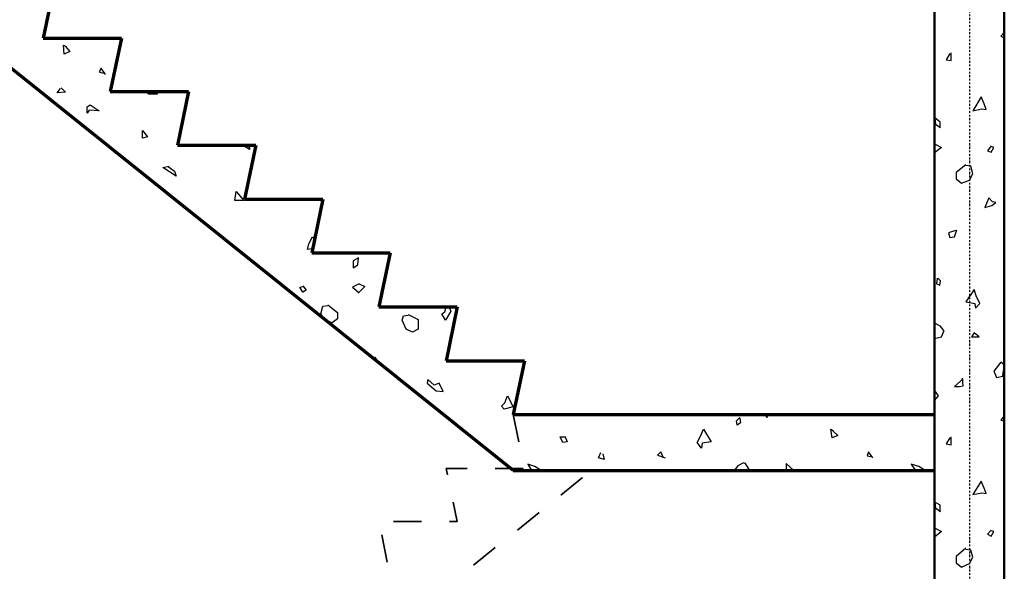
# Model space of a CAD drawing. Header units: millimetres. Extents: x 361 to 67326, y 666 to 56869.
# Tile 74 of 129: x 49065 to 52584, y 14949 to 16920. Entities that reach past the tile are written whole.
import ezdxf

# ---------------------------------------------------------------- set-up
doc = ezdxf.new("R2010")
doc.units = ezdxf.units.MM
doc.linetypes.add('DASHDOT', pattern=[25.4, 12.7, -6.35, 0, -6.35])
doc.layers.add('stramien', color=1, linetype='DASHDOT')
doc.layers.add('vanarris', color=253, linetype='Continuous')

# ---------------------------------------------------------------- blocks, each defined once
blk = doc.blocks.new('*U72')
at = {"layer": 'stramien', "color": 1, "ltscale": 0.5}
blk.add_lwpolyline([(0, 21501.2), (0, -25501.2)], dxfattribs=at)
blk = doc.blocks.new('*U71')
at = {"layer": 'stramien', "color": 0, "linetype": 'ByBlock', "lineweight": -2, "transparency": 16777216}
blk.add_blockref('*U72', (43200, 0), dxfattribs=at)

msp = doc.modelspace()

# ---------------------------------------------------------------- linework, layer by layer
at = {"layer": 'vanarris', "lineweight": 50}
for p, q in [((52333.9, 18596.2), (52333.9, 13971.2)), ((52583.9, 18596.2), (52583.9, 13066.2))]:
    msp.add_line(p, q, dxfattribs=at)
at = {"layer": 'vanarris', "lineweight": 70}
for p, q in [((49188.9, 17046.2), (49148.9, 16853.7)), ((50828.9, 15308.7), (48908.9, 16846.2)), ((49148.9, 16853.7), (49428.9, 16853.7)), ((49428.9, 16853.7), (49388.9, 16663.7)), ((49388.9, 16663.7), (49668.9, 16663.7)), ((49668.9, 16663.7), (49628.9, 16471.2)), ((49628.9, 16471.2), (49908.9, 16471.2)), ((49908.9, 16471.2), (49868.9, 16278.7)), ((49868.9, 16278.7), (50148.9, 16278.7)), ((50148.9, 16278.7), (50108.9, 16086.2)), ((50108.9, 16086.2), (50388.9, 16086.2)), ((50388.9, 16086.2), (50348.9, 15893.7)), ((50348.9, 15893.7), (50628.9, 15893.7)), ((50628.9, 15893.7), (50588.9, 15701.2)), ((50588.9, 15701.2), (50868.9, 15701.2)), ((50868.9, 15701.2), (50828.9, 15508.7)), ((50828.9, 15508.7), (52333.9, 15508.7)), ((50828.9, 15308.7), (52333.9, 15308.7))]:
    msp.add_line(p, q, dxfattribs=at)
at = {"layer": 'vanarris', "lineweight": 25}
for p, q in [((52583.9, 16873.7), (52571.4, 16861.2)), ((52571.4, 16861.2), (52581.4, 16856.2)), ((52581.4, 16856.2), (52583.9, 16861.2)), ((49223.9, 16796.2), (49221.4, 16828.7)), ((49221.4, 16828.7), (49231.4, 16823.7)), ((49228.9, 16823.7), (49243.9, 16806.2)), ((49243.9, 16806.2), (49223.9, 16796.2)), ((52388.9, 16798.7), (52376.4, 16776.2)), ((52393.9, 16773.7), (52393.9, 16801.2)), ((52376.4, 16776.2), (52393.9, 16773.7)), ((49356.4, 16746.2), (49348.9, 16733.7)), ((49348.9, 16733.7), (49363.9, 16728.7)), ((49371.4, 16723.7), (49356.4, 16746.2)), ((49198.9, 16658.7), (49211.4, 16673.7)), ((49228.9, 16661.2), (49198.9, 16658.7)), ((49213.9, 16676.2), (49228.9, 16661.2)), ((49526.4, 16653.7), (49513.9, 16663.7)), ((49556.4, 16653.7), (49526.4, 16653.7)), ((49556.4, 16663.7), (49556.4, 16653.7)), ((52501.4, 16643.7), (52471.4, 16593.7)), ((52511.4, 16618.7), (52501.4, 16643.7)), ((49306.4, 16608.7), (49316.4, 16616.2)), ((49306.4, 16586.2), (49306.4, 16608.7)), ((49316.4, 16616.2), (49348.9, 16593.7)), ((52518.9, 16598.7), (52511.4, 16618.7)), ((49313.9, 16596.2), (49306.4, 16586.2)), ((49348.9, 16593.7), (49313.9, 16596.2)), ((52471.4, 16593.7), (52503.9, 16601.2)), ((52503.9, 16601.2), (52518.9, 16598.7)), ((52338.9, 16543.7), (52336.4, 16568.7)), ((52336.4, 16568.7), (52353.9, 16556.2)), ((52356.4, 16533.7), (52338.9, 16543.7)), ((52353.9, 16556.2), (52353.9, 16533.7)), ((49503.9, 16523.7), (49521.4, 16501.2)), ((49503.9, 16496.2), (49503.9, 16523.7)), ((49521.4, 16501.2), (49503.9, 16496.2)), ((49886.4, 16456.2), (49861.4, 16471.2)), ((49876.4, 16471.2), (49886.4, 16463.7)), ((52333.9, 16476.2), (52358.9, 16463.7)), ((52536.4, 16468.7), (52523.9, 16451.2)), ((49886.4, 16463.7), (49886.4, 16456.2)), ((52358.9, 16463.7), (52333.9, 16443.7)), ((52523.9, 16451.2), (52536.4, 16446.2)), ((52546.4, 16463.7), (52536.4, 16466.2)), ((52536.4, 16446.2), (52546.4, 16463.7)), ((52446.4, 16401.2), (52411.4, 16373.7)), ((52463.9, 16396.2), (52446.4, 16398.7)), ((49576.4, 16391.2), (49598.9, 16396.2)), ((49623.9, 16361.2), (49576.4, 16391.2)), ((49596.4, 16393.7), (49618.9, 16378.7)), ((49618.9, 16378.7), (49623.9, 16361.2)), ((52411.4, 16373.7), (52411.4, 16351.2)), ((52458.9, 16346.2), (52471.4, 16368.7)), ((52471.4, 16368.7), (52463.9, 16396.2)), ((52411.4, 16351.2), (52431.4, 16336.2)), ((52431.4, 16336.2), (52458.9, 16346.2)), ((49833.9, 16273.7), (49838.9, 16306.2)), ((49838.9, 16306.2), (49866.4, 16273.7)), ((49866.4, 16273.7), (49833.9, 16273.7)), ((52528.9, 16283.7), (52513.9, 16248.7)), ((52541.4, 16268.7), (52528.9, 16283.7)), ((52538.9, 16256.2), (52553.9, 16266.2)), ((52553.9, 16266.2), (52541.4, 16268.7)), ((52513.9, 16248.7), (52538.9, 16256.2)), ((52408.9, 16166.2), (52383.9, 16158.7)), ((52383.9, 16158.7), (52388.9, 16141.2)), ((52406.4, 16143.7), (52413.9, 16168.7)), ((50093.9, 16098.7), (50098.9, 16118.7)), ((50098.9, 16118.7), (50111.4, 16143.7)), ((50111.4, 16143.7), (50118.9, 16133.7)), ((52388.9, 16141.2), (52406.4, 16143.7)), ((50108.9, 16101.2), (50093.9, 16098.7)), ((50111.4, 16101.2), (50108.9, 16101.2)), ((49883.9, 16066.2), (49886.4, 16066.2)), ((49886.4, 16066.2), (49891.4, 16058.7)), ((50276.4, 16068.7), (50256.4, 16058.7)), ((50256.4, 16058.7), (50256.4, 16033.7)), ((50273.9, 16043.7), (50276.4, 16068.7)), ((50256.4, 16033.7), (50273.9, 16043.7)), ((50278.9, 15976.2), (50253.9, 15963.7)), ((50278.9, 15976.2), (50298.9, 15966.2)), ((52343.9, 15996.2), (52341.4, 15976.2)), ((52341.4, 15976.2), (52353.9, 15971.2)), ((52356.4, 15986.2), (52346.4, 15996.2)), ((52353.9, 15971.2), (52356.4, 15986.2)), ((50066.4, 15963.7), (50076.4, 15966.2)), ((50076.4, 15946.2), (50066.4, 15963.7)), ((50076.4, 15968.7), (50088.9, 15953.7)), ((50088.9, 15953.7), (50076.4, 15946.2)), ((50253.9, 15963.7), (50278.9, 15943.7)), ((50298.9, 15966.2), (50278.9, 15946.2)), ((52476.4, 15956.2), (52446.4, 15911.2)), ((52483.9, 15933.7), (52476.4, 15956.2)), ((52446.4, 15911.2), (52478.9, 15906.2)), ((52478.9, 15906.2), (52481.4, 15888.7)), ((52481.4, 15888.7), (52496.4, 15906.2)), ((52496.4, 15906.2), (52483.9, 15933.7)), ((50141.4, 15868.7), (50148.9, 15896.2)), ((50148.9, 15896.2), (50166.4, 15898.7)), ((50166.4, 15901.2), (50201.4, 15873.7)), ((50201.4, 15873.7), (50201.4, 15851.2)), ((50573.9, 15868.7), (50583.9, 15876.2)), ((50583.9, 15876.2), (50588.9, 15893.7)), ((50606.4, 15878.7), (50586.4, 15846.2)), ((50598.9, 15893.7), (50606.4, 15878.7)), ((50153.9, 15848.7), (50141.4, 15868.7)), ((50181.4, 15836.2), (50156.4, 15846.2)), ((50201.4, 15851.2), (50181.4, 15836.2)), ((50431.4, 15846.2), (50436.4, 15861.2)), ((50446.4, 15813.7), (50431.4, 15846.2)), ((50436.4, 15861.2), (50453.9, 15863.7)), ((50453.9, 15866.2), (50488.9, 15848.7)), ((50488.9, 15848.7), (50488.9, 15813.7)), ((50586.4, 15846.2), (50573.9, 15868.7)), ((52333.9, 15836.2), (52353.9, 15826.2)), ((50468.9, 15803.7), (50446.4, 15813.7)), ((50488.9, 15813.7), (50468.9, 15803.7)), ((52353.9, 15826.2), (52366.4, 15808.7)), ((52358.9, 15786.2), (52368.9, 15808.7)), ((52476.4, 15801.2), (52466.4, 15786.2)), ((52493.9, 15786.2), (52476.4, 15801.2)), ((52333.9, 15781.2), (52358.9, 15786.2)), ((52466.4, 15786.2), (52493.9, 15786.2)), ((50326.4, 15711.2), (50333.9, 15713.7)), ((50333.9, 15713.7), (50346.4, 15696.2)), ((52571.4, 15696.2), (52546.4, 15663.7)), ((52583.9, 15686.2), (52571.4, 15696.2)), ((52546.4, 15663.7), (52556.4, 15641.2)), ((52578.9, 15646.2), (52581.4, 15666.2)), ((52581.4, 15666.2), (52583.9, 15668.7)), ((50523.9, 15633.7), (50521.4, 15621.2)), ((50546.4, 15613.7), (50523.9, 15633.7)), ((52436.4, 15636.2), (52406.4, 15608.7)), ((52436.4, 15611.2), (52433.9, 15638.7)), ((52556.4, 15641.2), (52578.9, 15646.2)), ((50521.4, 15621.2), (50553.9, 15593.7)), ((50563.9, 15621.2), (50546.4, 15613.7)), ((50553.9, 15593.7), (50578.9, 15591.2)), ((50578.9, 15591.2), (50563.9, 15621.2)), ((52348.9, 15576.2), (52333.9, 15596.2)), ((52406.4, 15608.7), (52423.9, 15608.7)), ((52423.9, 15608.7), (52436.4, 15611.2)), ((50798.9, 15551.2), (50808.9, 15576.2)), ((50808.9, 15576.2), (50828.9, 15536.2)), ((52333.9, 15558.7), (52348.9, 15576.2)), ((50786.4, 15538.7), (50798.9, 15551.2)), ((50796.4, 15528.7), (50786.4, 15538.7)), ((50828.9, 15536.2), (50796.4, 15528.7)), ((51626.4, 15486.2), (51638.9, 15498.7)), ((51628.9, 15471.2), (51626.4, 15486.2)), ((51638.9, 15496.2), (51641.4, 15478.7)), ((51736.4, 15498.7), (51728.9, 15508.7)), ((51733.9, 15508.7), (51736.4, 15498.7)), ((52583.9, 15503.7), (52571.4, 15488.7)), ((52571.4, 15488.7), (52581.4, 15486.2)), ((52581.4, 15486.2), (52583.9, 15491.2)), ((51498.9, 15433.7), (51508.9, 15456.2)), ((51508.9, 15456.2), (51536.4, 15411.2)), ((51641.4, 15478.7), (51628.9, 15471.2)), ((51968.9, 15426.2), (51963.9, 15456.2)), ((51963.9, 15456.2), (51973.9, 15451.2)), ((51971.4, 15451.2), (51988.9, 15433.7)), ((51006.4, 15408.7), (50996.4, 15428.7)), ((50996.4, 15428.7), (51013.9, 15428.7)), ((51013.9, 15431.2), (51021.4, 15411.2)), ((51486.4, 15408.7), (51498.9, 15433.7)), ((51988.9, 15433.7), (51968.9, 15426.2)), ((52388.9, 15426.2), (52376.4, 15403.7)), ((52393.9, 15401.2), (52393.9, 15428.7)), ((51021.4, 15411.2), (51006.4, 15408.7)), ((51501.4, 15388.7), (51486.4, 15408.7)), ((51503.9, 15406.2), (51501.4, 15388.7)), ((51536.4, 15411.2), (51503.9, 15406.2)), ((52376.4, 15403.7), (52393.9, 15401.2)), ((51133.9, 15353.7), (51141.4, 15373.7)), ((51153.9, 15348.7), (51133.9, 15353.7)), ((51148.9, 15368.7), (51153.9, 15348.7)), ((51356.4, 15376.2), (51343.9, 15363.7)), ((51343.9, 15363.7), (51371.4, 15353.7)), ((51366.4, 15353.7), (51356.4, 15376.2)), ((52098.9, 15376.2), (52093.9, 15361.2)), ((52093.9, 15361.2), (52106.4, 15358.7)), ((52113.9, 15353.7), (52098.9, 15376.2)), ((50906.4, 15323.7), (50881.4, 15331.2)), ((50881.4, 15331.2), (50893.9, 15308.7)), ((50928.9, 15308.7), (50906.4, 15323.7)), ((51631.4, 15326.2), (51618.9, 15308.7)), ((51651.4, 15336.2), (51631.4, 15326.2)), ((51658.9, 15333.7), (51651.4, 15336.2)), ((51673.9, 15308.7), (51658.9, 15333.7)), ((51831.4, 15308.7), (51803.9, 15333.7)), ((51803.9, 15333.7), (51803.9, 15308.7)), ((52278.9, 15323.7), (52251.4, 15331.2)), ((52251.4, 15331.2), (52266.4, 15308.7)), ((52301.4, 15308.7), (52278.9, 15323.7)), ((52501.4, 15271.2), (52471.4, 15223.7)), ((52511.4, 15246.2), (52501.4, 15271.2)), ((52518.9, 15226.2), (52511.4, 15246.2)), ((52471.4, 15223.7), (52503.9, 15228.7)), ((52503.9, 15228.7), (52518.9, 15226.2)), ((52338.9, 15173.7), (52336.4, 15196.2)), ((52336.4, 15196.2), (52353.9, 15186.2)), ((52356.4, 15161.2), (52338.9, 15173.7)), ((52353.9, 15186.2), (52353.9, 15161.2)), ((52333.9, 15103.7), (52358.9, 15091.2)), ((52536.4, 15096.2), (52523.9, 15081.2)), ((52358.9, 15091.2), (52333.9, 15071.2)), ((52523.9, 15081.2), (52536.4, 15073.7)), ((52546.4, 15091.2), (52536.4, 15093.7)), ((52536.4, 15073.7), (52546.4, 15091.2)), ((52446.4, 15031.2), (52411.4, 15001.2)), ((52463.9, 15023.7), (52446.4, 15026.2)), ((52411.4, 15001.2), (52411.4, 14978.7)), ((52458.9, 14976.2), (52471.4, 14998.7)), ((52471.4, 14998.7), (52463.9, 15023.7)), ((52411.4, 14978.7), (52431.4, 14963.7)), ((52431.4, 14963.7), (52458.9, 14976.2))]:
    msp.add_line(p, q, dxfattribs=at)
at = {"layer": 'vanarris', "lineweight": 35}
for p, q in [((50828.9, 15508.7), (50848.9, 15411.2)), ((50663.9, 15316.2), (50588.9, 15316.2)), ((50588.9, 15316.2), (50593.9, 15293.7)), ((50863.9, 15316.2), (50763.9, 15316.2)), ((50998.9, 15221.2), (51076.4, 15283.7)), ((50613.9, 15196.2), (50628.9, 15126.2)), ((50843.9, 15096.2), (50921.4, 15158.7)), ((50501.4, 15126.2), (50401.4, 15126.2)), ((50628.9, 15126.2), (50601.4, 15126.2)), ((50358.9, 15078.7), (50378.9, 14981.2)), ((50686.4, 14971.2), (50763.9, 15033.7))]:
    msp.add_line(p, q, dxfattribs=at)

# ---------------------------------------------------------------- block references
at = {"layer": 'stramien'}
msp.add_blockref('*U71', (9258.9, 34362.5), dxfattribs=at)

doc.saveas('drawing.dxf')
